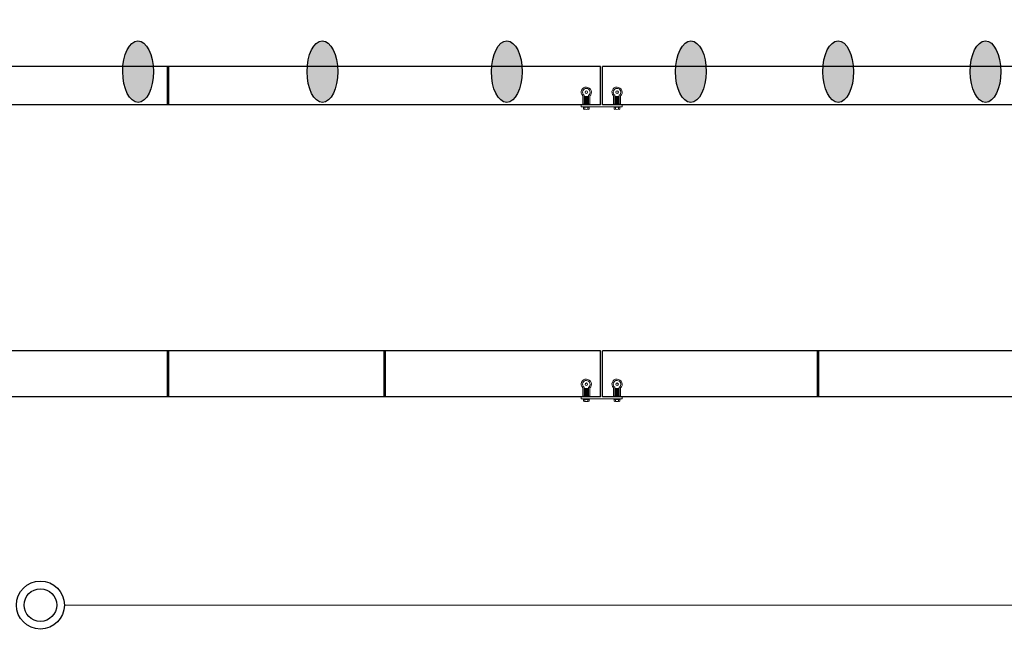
# Model space of a CAD drawing. Header units: feet. Extents: x 0 to 152508, y 0 to 59424.
# Tile 81 of 105: x 152372 to 152388, y 59281 to 59291. Entities that reach past the tile are written whole.
import ezdxf
from ezdxf import colors
from ezdxf.entities.mleader import LeaderData, LeaderLine
from ezdxf.math import Vec2, Vec3

# ---------------------------------------------------------------- set-up
doc = ezdxf.new("R2010")
doc.units = ezdxf.units.FT
doc.header["$LTSCALE"] = 0.05
doc.header["$MEASUREMENT"] = 0
for name, color, linetype, lineweight in [('Bridge plan$0$BR_P_Rail_Object', 251, 'Continuous', 30), ('Bridge plan$0$DR_P_Cells', 252, 'Continuous', 0), ('Bridge plan$0$DR_P_Underdrain', 252, 'Continuous', 13), ('Bridge plan$0$SC_Scratch10', 252, 'Continuous', 0), ('Bridge plan$0$VG_P_Cells', 252, 'Continuous', 13)]:
    doc.layers.add(name, color=color, linetype=linetype, lineweight=lineweight)
doc.layers.add('Trellis Base$0$L-ANNO-NOTE', color=30, linetype='Continuous')
doc.styles.add('Trellis Base$0$ARIAL', font='arial.ttf', dxfattribs={"width": 0.9})

# ---------------------------------------------------------------- blocks, each defined once
blk = doc.blocks.new('Bridge plan$0$PLATE MOUNT AT PRECAST')
for p, q in [((8.48, 0.79), (-8.48, 0.79)), ((-8.48, 0.79), (-8.48, 0)), ((8.48, 0.79), (8.48, 0))]:
    blk.add_line(p, q)
at = {"flags": 128}
for points in [[(-7.66, 0.79), (-7.66, 0.99), (-5.04, 0.99), (-5.04, 0.79)], [(5.04, 0.79), (5.04, 0.99), (7.66, 0.99), (7.66, 0.79)], [(-7.27, -0.31), (-7.83, -0.31), (-7.83, -3.72)], [(-7.27, 0), (-7.27, -3.98)], [(-7.27, -0.31), (-5.43, -0.31)], [(-7.27, -0.51), (-5.43, -0.51)], [(-7.27, -0.9), (-5.43, -0.9)], [(-7.27, -1.07), (-5.43, -1.07)], [(-7.27, -1.47), (-5.43, -1.47)], [(-7.27, -1.64), (-5.43, -1.64)], [(-7.27, -2.03), (-5.43, -2.03)], [(-7.27, -2.2), (-5.43, -2.2)], [(-7.27, -2.59), (-5.43, -2.59)], [(-7.27, -2.79), (-5.43, -2.79)], [(-7.27, -3.19), (-5.43, -3.19)], [(-7.27, -3.36), (-5.43, -3.36)], [(-7.27, -3.44), (-5.43, -3.44)], [(-5.43, 0), (-5.43, -4.02)], [(-5.43, -0.31), (-4.87, -0.31), (-4.87, -3.78)], [(5.43, -0.31), (4.87, -0.31), (4.87, -3.72)], [(5.43, 0), (5.43, -3.98)], [(5.43, -0.31), (7.27, -0.31)], [(5.43, -0.51), (7.27, -0.51)], [(5.43, -0.9), (7.27, -0.9)], [(5.43, -1.07), (7.27, -1.07)], [(5.43, -1.47), (7.27, -1.47)], [(5.43, -1.64), (7.27, -1.64)], [(5.43, -2.03), (7.27, -2.03)], [(5.43, -2.2), (7.27, -2.2)], [(5.43, -2.59), (7.27, -2.59)], [(5.43, -2.79), (7.27, -2.79)], [(5.43, -3.19), (7.27, -3.19)], [(5.43, -3.36), (7.27, -3.36)], [(5.43, -3.44), (7.27, -3.44)], [(7.27, 0), (7.27, -4.02)], [(7.27, -0.31), (7.83, -0.31), (7.83, -3.78)]]:
    blk.add_lwpolyline(points, dxfattribs=at)
for points in [[(-7.49, 0.99), (-7.49, 1.8, -0.39919), (-6.93, 1.8), (-6.93, 0.99)], [(-5.77, 0.99), (-5.77, 1.8, -0.39919), (-5.21, 1.8), (-5.21, 0.99)], [(5.21, 0.99), (5.21, 1.8, -0.39919), (5.77, 1.8), (5.77, 0.99)], [(6.93, 0.99), (6.93, 1.8, -0.39919), (7.49, 1.8), (7.49, 0.99)]]:
    blk.add_lwpolyline(points, format="xyb", dxfattribs=at)
for centre in [(-6.38, -5.26), (6.32, -5.26)]:
    blk.add_circle(centre, 0.522)
for centre, radius, start, end in [((-6.35, 0.38), 1.54, 67.9486, 112.0514), ((6.35, 0.38), 1.54, 67.9486, 112.0514), ((-6.38, -5.26), 2.11, 133.379, 44.4759), ((-6.38, -5.26), 1.56, 124.6928, 52.7433), ((6.32, -5.26), 2.11, 133.379, 44.4759), ((6.32, -5.26), 1.56, 124.6928, 52.7433)]:
    blk.add_arc(centre, radius, start, end)
blk = doc.blocks.new('Bridge plan')
at = {"layer": 'Bridge plan$0$BR_P_Rail_Object', "lineweight": -3}
h = blk.add_hatch(color=256, dxfattribs=at)
edge = h.paths.add_edge_path()
edge.add_ellipse((1828113.136, 711491.603), major_axis=(-0.002, 0.5), ratio=0.5, start_angle=0, end_angle=360)
h = blk.add_hatch(color=256, dxfattribs=at)
edge = h.paths.add_edge_path()
edge.add_ellipse((1828116.136, 711491.603), major_axis=(-0.002, 0.5), ratio=0.5, start_angle=0, end_angle=360)
h = blk.add_hatch(color=256, dxfattribs=at)
edge = h.paths.add_edge_path()
edge.add_ellipse((1828119.136, 711491.603), major_axis=(0.002, 0.5), ratio=0.5, start_angle=0, end_angle=360)
h = blk.add_hatch(color=256, dxfattribs=at)
edge = h.paths.add_edge_path()
edge.add_ellipse((1828122.131, 711491.603), major_axis=(0.002, 0.5), ratio=0.5, start_angle=0, end_angle=360)
h = blk.add_hatch(color=256, dxfattribs=at)
edge = h.paths.add_edge_path()
edge.add_ellipse((1828124.528, 711491.603), major_axis=(-0.002, 0.5), ratio=0.5, start_angle=0, end_angle=360)
h = blk.add_hatch(color=256, dxfattribs=at)
edge = h.paths.add_edge_path()
edge.add_ellipse((1828126.925, 711491.603), major_axis=(-0.002, 0.5), ratio=0.5, start_angle=0, end_angle=360)
for centre, major_axis in [((1828113.136, 711491.603), (-0.002, 0.5)), ((1828116.136, 711491.603), (-0.002, 0.5)), ((1828119.136, 711491.603), (0.002, 0.5)), ((1828122.131, 711491.603), (0.002, 0.5)), ((1828124.528, 711491.603), (-0.002, 0.5)), ((1828126.925, 711491.603), (-0.002, 0.5))]:
    blk.add_ellipse(centre, major_axis=major_axis, ratio=0.5, dxfattribs=at)
at = {"layer": 'Bridge plan$0$DR_P_Cells', "lineweight": -3}
for radius in [0.39, 0.265]:
    blk.add_circle((1828111.547, 711482.923), radius, dxfattribs=at)
at = {"layer": 'Bridge plan$0$DR_P_Underdrain', "lineweight": -3, "flags": 128}
blk.add_lwpolyline([(1828111.937, 711482.923), (1828169.051, 711482.926)], dxfattribs=at)
at = {"layer": 'Bridge plan$0$VG_P_Cells', "lineweight": -3}
for p, q in [((1828120.663, 711491.686), (1828106.591, 711491.686)), ((1828113.617, 711491.061), (1828113.617, 711491.686)), ((1828113.638, 711491.061), (1828113.638, 711491.686)), ((1828120.663, 711491.061), (1828120.663, 711491.686)), ((1828134.756, 711491.686), (1828120.694, 711491.686)), ((1828120.694, 711491.061), (1828120.694, 711491.686)), ((1828120.663, 711491.061), (1828106.591, 711491.061)), ((1828134.756, 711491.061), (1828120.694, 711491.061)), ((1828120.663, 711487.059), (1828110.754, 711487.059)), ((1828113.617, 711486.309), (1828113.617, 711487.059)), ((1828113.638, 711486.309), (1828113.638, 711487.059)), ((1828117.14, 711486.309), (1828117.14, 711487.059)), ((1828117.161, 711486.309), (1828117.161, 711487.059)), ((1828120.663, 711486.309), (1828120.663, 711487.059)), ((1828120.694, 711486.309), (1828120.694, 711487.059)), ((1828127.71, 711487.059), (1828120.694, 711487.059)), ((1828124.194, 711486.309), (1828124.194, 711487.059)), ((1828124.215, 711486.309), (1828124.215, 711487.059)), ((1828120.663, 711486.309), (1828110.754, 711486.309)), ((1828127.715, 711486.309), (1828120.694, 711486.309))]:
    blk.add_line(p, q, dxfattribs=at)
at = {"layer": 'Bridge plan$0$SC_Scratch10', "lineweight": -3, "xscale": 0.0393699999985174, "yscale": 0.0393699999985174, "zscale": 0.0393699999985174, "rotation": 180.0001533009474}
for p in [(1828120.679, 711491.061), (1828120.679, 711486.309)]:
    blk.add_blockref('Bridge plan$0$PLATE MOUNT AT PRECAST', p, dxfattribs=at)
blk = doc.blocks.new('Trellis Base')
blk.add_blockref('Bridge plan', (-1675739.063, -652201.263))
at = {"layer": 'Trellis Base$0$L-ANNO-NOTE'}
ml = blk.add_multileader_mtext('Standard', dxfattribs=at)
ml.set_content('W. LIVINGSTON AVENUE', color=11, style='Trellis Base$0$ARIAL')
ml.set_leader_properties()
ml.build(insert=Vec2(0, 0))
ml.multileader.update_dxf_attribs({"has_dogleg": 0, "dogleg_length": 0.36, "arrow_head_size": 1.25, "scale": 10})
ctx = ml.context
ctx.base_point, ctx.scale, ctx.char_height, ctx.arrow_head_size, ctx.landing_gap_size, ctx.plane_origin, ctx.plane_x_axis, ctx.plane_y_axis = Vec3(152493.433, 59387.87), 10, 1.25, 1.25, 0.5, Vec3(152496.482, 59382.314), Vec3(0.234739, 0.972058), Vec3(-0.972058, 0.234739)
notes = []
notes.append((ctx, [(0, (0, 0, 0), (0, 0), (1, 0), 1, [])]))
ctx.mtext.insert, ctx.mtext.text_direction, ctx.mtext.rotation, ctx.mtext.flow_direction = Vec3(152492.933, 59388.505), Vec3(0.234739, 0.972058), 1.333846, 5
ml = blk.add_multileader_mtext('Standard', dxfattribs=at)
ml.set_content('S. FRONT STREET', color=11, style='Trellis Base$0$ARIAL')
ml.set_leader_properties()
ml.build(insert=Vec2(0, 0))
ml.multileader.update_dxf_attribs({"has_dogleg": 0, "dogleg_length": 0.36, "arrow_head_size": 1.25, "scale": 10})
ctx = ml.context
ctx.base_point, ctx.scale, ctx.char_height, ctx.arrow_head_size, ctx.landing_gap_size, ctx.plane_origin = Vec3(152391.698, 59316.602), 10, 1.25, 1.25, 0.5, Vec3(152387.013, 59312.335)
notes.append((ctx, [(0, (0, 0, 0), (0, 0), (1, 0), 1, [])]))
ctx.mtext.insert, ctx.mtext.flow_direction = Vec3(152392.198, 59317.238), 5
for ctx, leaders in notes:
    for number, flags, end, landing, length, lines in leaders:
        leader = LeaderData()
        leader.index, (leader.has_last_leader_line, leader.has_dogleg_vector, leader.attachment_direction) = number, flags
        leader.last_leader_point, leader.dogleg_vector, leader.dogleg_length = Vec3(end), Vec3(landing), length
        for number, points, colour, breaks in lines:
            line = LeaderLine()
            line.index, line.vertices, line.color, line.breaks = number, Vec3.list(points), colors.encode_raw_color(colour), breaks
            leader.lines.append(line)
        ctx.leaders.append(leader)

msp = doc.modelspace()

# ---------------------------------------------------------------- block references
msp.add_blockref('Trellis Base', (0, 0))

doc.saveas('drawing.dxf')
